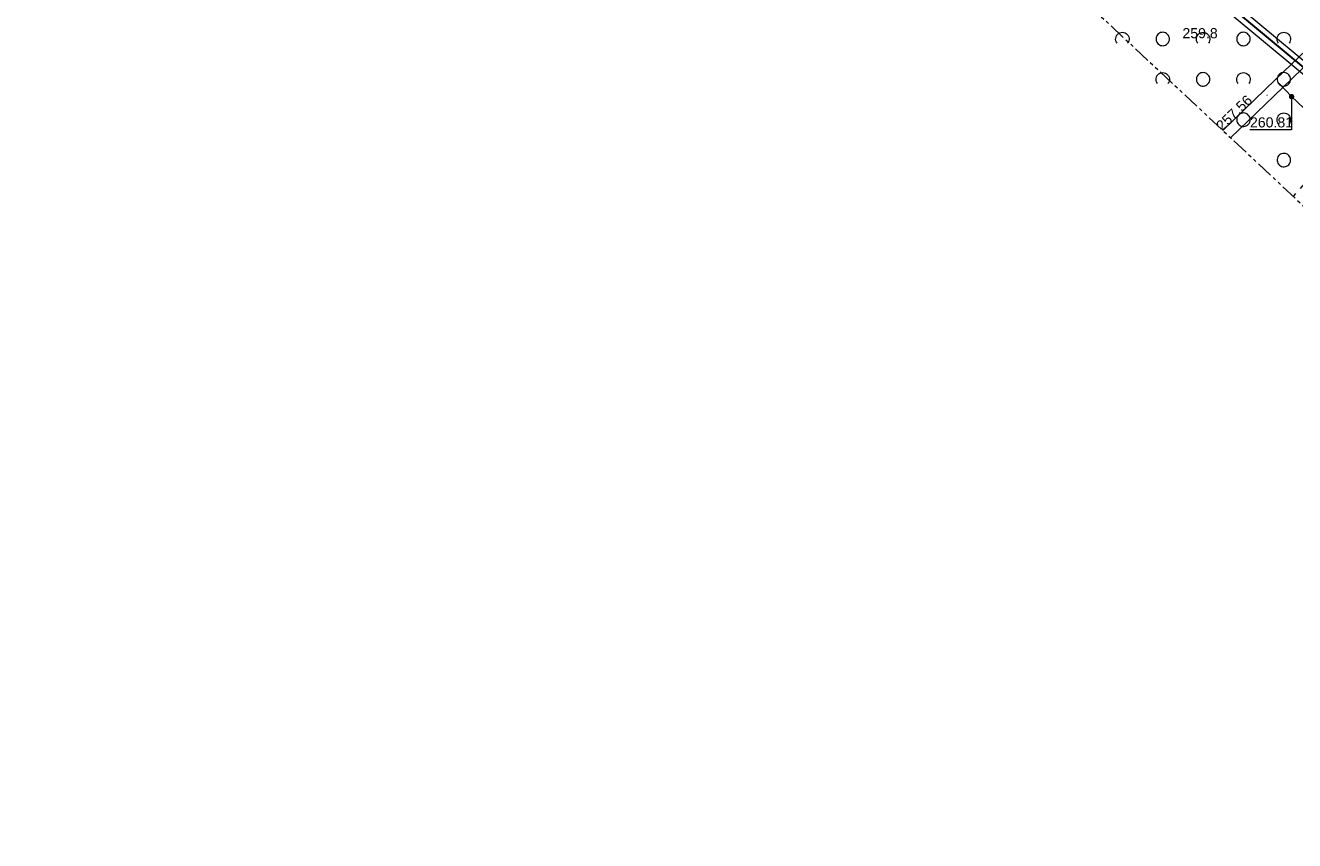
# Model space of a CAD drawing. Header units: metres. Extents: x 7427125 to 7427502, y 5541102 to 5541557.
# Tile 6 of 44: x 7427125 to 7427220, y 5541237 to 5541297. Entities that reach past the tile are written whole.
import ezdxf

# ---------------------------------------------------------------- set-up
doc = ezdxf.new("R2010")
doc.units = ezdxf.units.M
doc.header["$MEASUREMENT"] = 0
doc.linetypes.add('( Phantom )', pattern=[2.5, 1.25, -0.25, 0.25, -0.25, 0.25, -0.25])
doc.linetypes.add('PRZER2-1', pattern=[1.5, 1, -0.5])
for name, color, linetype, lineweight in [('GOSRBG', 7, 'Continuous', 13), ('GSPWPN_O', 7, 'Continuous', 13), ('GSSZAD', 7, 'Continuous', 13), ('GULLOB', 7, 'Continuous', 30), ('GUPPRZ', 7, 'Continuous', 13), ('GUPPRZ_O', 7, 'Continuous', 13)]:
    doc.layers.add(name, color=color, linetype=linetype, lineweight=lineweight)
doc.layers.add('GULWPR', color=5, linetype='Continuous', lineweight=13, true_color=0x0000ff)
doc.layers.add('GUPWZA', color=5, linetype='Continuous', lineweight=13, true_color=0x0000ff)
doc.styles.add('Arial', font='arial.ttf')

# ---------------------------------------------------------------- blocks, each defined once
blk = doc.blocks.new('D_GUPWZA1')
blk.add_hatch(color=0).paths.add_polyline_path([(0, -0.2), (-0.051764, -0.193185), (-0.1, -0.173205), (-0.141421, -0.141421), (-0.173205, -0.1), (-0.193185, -0.051764), (-0.2, 0), (-0.193185, 0.051764), (-0.173205, 0.1), (-0.141421, 0.141421), (-0.1, 0.173205), (-0.051764, 0.193185), (0, 0.2), (0.051764, 0.193185), (0.1, 0.173205), (0.141421, 0.141421), (0.173205, 0.1), (0.193185, 0.051764), (0.2, 0), (0.193185, -0.051764), (0.173205, -0.1), (0.141421, -0.141421), (0.1, -0.173205), (0.051764, -0.193185)])
blk = doc.blocks.new('D_GUPPRZ1')
blk.add_hatch(color=0).paths.add_polyline_path([(0, -0.045), (-0.011647, -0.043467), (-0.0225, -0.038971), (-0.03182, -0.03182), (-0.038971, -0.0225), (-0.043467, -0.011647), (-0.045, 0), (-0.043467, 0.011647), (-0.038971, 0.0225), (-0.03182, 0.03182), (-0.0225, 0.038971), (-0.011647, 0.043467), (0, 0.045), (0.011647, 0.043467), (0.0225, 0.038971), (0.03182, 0.03182), (0.038971, 0.0225), (0.043467, 0.011647), (0.045, 0), (0.043467, -0.011647), (0.038971, -0.0225), (0.03182, -0.03182), (0.0225, -0.038971), (0.011647, -0.043467)])
blk = doc.blocks.new('D_GSSZAD1')
at = {"color": 0, "flags": 128}
blk.add_lwpolyline([(0.5, 0), (0.490964, 0.094626), (0.464184, 0.185831), (0.420627, 0.27032), (0.361867, 0.34504), (0.290028, 0.407288), (0.207708, 0.454816), (0.117879, 0.485906), (0.023791, 0.499434), (-0.071157, 0.494911), (-0.163534, 0.4725), (-0.25, 0.433013), (-0.32743, 0.377875), (-0.393027, 0.309079), (-0.444418, 0.229113), (-0.479746, 0.140866), (-0.497736, 0.047528), (-0.497736, -0.047528), (-0.479746, -0.140866), (-0.444418, -0.229113), (-0.393027, -0.309079), (-0.32743, -0.377875), (-0.25, -0.433013), (-0.163534, -0.4725), (-0.071157, -0.494911), (0.023791, -0.499434), (0.117879, -0.485906), (0.207708, -0.454816), (0.290028, -0.407288), (0.361867, -0.34504), (0.420627, -0.27032), (0.464184, -0.185831), (0.490964, -0.094626), (0.5, 0)], close=True, dxfattribs=at)
blk = doc.blocks.new('D_GSSZAD2')
at = {"color": 0, "flags": 128}
blk.add_lwpolyline([(-0.390312, -0.3125), (-0.445567, -0.226869), (-0.482312, -0.131814), (-0.49902, -0.031282), (-0.494998, 0.070549), (-0.470412, 0.169449), (-0.426283, 0.26131), (-0.364446, 0.342315), (-0.287468, 0.409099), (-0.198548, 0.458889), (-0.10138, 0.489614), (0, 0.5), (0.10138, 0.489614), (0.198548, 0.458889), (0.287468, 0.409099), (0.364446, 0.342315), (0.426283, 0.26131), (0.470412, 0.169449), (0.494998, 0.070549), (0.49902, -0.031282), (0.482312, -0.131814), (0.445567, -0.226869), (0.390312, -0.3125)], dxfattribs=at)

msp = doc.modelspace()

# ---------------------------------------------------------------- linework, layer by layer
at = {"layer": 'GOSRBG', "color": 7, "linetype": '( Phantom )', "lineweight": 13, "flags": 128}
msp.add_lwpolyline([(7427455.093, 5541312.435), (7427244.198, 5541498.57), (7427125.239, 5541372.711), (7427331.365, 5541179.81), (7427455.093, 5541312.435)], close=True, dxfattribs=at)
at = {"layer": 'GSSZAD', "color": 7, "linetype": 'PRZER2-1', "lineweight": 13}
msp.add_lwpolyline([(7427137.422, 5541385.601), (7427166.6, 5541355.43), (7427189.15, 5541328.5), (7427197.7, 5541321.37), (7427231.49, 5541298.29), (7427219.484, 5541284.512)], dxfattribs=at)
at = {"layer": 'GULLOB', "color": 7, "linetype": 'Continuous', "lineweight": 30, "flags": 128}
msp.add_lwpolyline([(7427169.735, 5541342.305), (7427185.6, 5541323.21), (7427203.9, 5541307.69), (7427224.49, 5541290.58), (7427225.37, 5541289.9), (7427226.14, 5541289.31), (7427233.44, 5541282.9), (7427256.67, 5541264.04), (7427270.69, 5541252), (7427281.09, 5541242.14), (7427292.32, 5541226.1), (7427295.99, 5541220.55), (7427302.93, 5541211.15)], dxfattribs=at)
at = {"layer": 'GULWPR', "color": 5, "linetype": 'Continuous', "lineweight": 13, "true_color": 0x0000ff, "flags": 128}
for points in [[(7427135.679, 5541383.757), (7427142.788, 5541374.985), (7427153.957, 5541361.707), (7427185.885, 5541323.493), (7427204.157, 5541307.996), (7427224.746, 5541290.888)], [(7427135.124, 5541383.17), (7427142.172, 5541374.475), (7427153.343, 5541361.193), (7427185.315, 5541322.927), (7427203.643, 5541307.384), (7427224.234, 5541290.272)], [(7427214.241, 5541289.419), (7427218.173, 5541293.198), (7427224.562, 5541299.348), (7427237.309, 5541311.72), (7427241.509, 5541310.954), (7427286.242, 5541272.332), (7427300.075, 5541260.282), (7427319.751, 5541253.298), (7427326.827, 5541250.899), (7427330.191, 5541249.778), (7427333.326, 5541248.65), (7427348.88, 5541243.944), (7427373.553, 5541269.8), (7427376.071, 5541271.443), (7427397.668, 5541272.639), (7427419.077, 5541273.829)], [(7427214.826, 5541288.872), (7427218.727, 5541292.622), (7427225.118, 5541298.772), (7427237.571, 5541310.86), (7427241.151, 5541310.206), (7427285.718, 5541271.728), (7427299.665, 5541259.578), (7427319.489, 5541252.542), (7427326.573, 5541250.141), (7427329.929, 5541249.022), (7427333.074, 5541247.89), (7427349.12, 5541243.036), (7427374.067, 5541269.18), (7427376.329, 5541270.657), (7427397.712, 5541271.841), (7427418.289, 5541272.984)], [(7427218.45, 5541292.91), (7427219.36, 5541291.93), (7427223.05, 5541288.45), (7427223.95, 5541288.2), (7427224.7, 5541289.06), (7427225.37, 5541289.9)]]:
    msp.add_lwpolyline(points, dxfattribs=at)
at = {"layer": 'GUPPRZ_O', "color": 5, "linetype": 'Continuous', "lineweight": 13, "true_color": 0x0000ff, "flags": 128}
msp.add_lwpolyline([(7427219.36, 5541291.93), (7427219.35, 5541289.467), (7427216.27, 5541289.467)], dxfattribs=at)

# ---------------------------------------------------------------- block references
at = {"layer": 'GSSZAD', "color": 7, "linetype": 'Continuous', "lineweight": 13}
for name, p in [('D_GSSZAD2', (7427206.785, 5541296.212)), ('D_GSSZAD1', (7427209.785, 5541296.212)), ('D_GSSZAD2', (7427212.785, 5541296.212)), ('D_GSSZAD1', (7427215.785, 5541296.212)), ('D_GSSZAD2', (7427218.785, 5541296.212)), ('D_GSSZAD2', (7427209.785, 5541293.212)), ('D_GSSZAD1', (7427212.785, 5541293.212)), ('D_GSSZAD2', (7427215.785, 5541293.212)), ('D_GSSZAD1', (7427218.785, 5541293.212)), ('D_GSSZAD1', (7427215.785, 5541290.212)), ('D_GSSZAD2', (7427218.785, 5541290.212)), ('D_GSSZAD1', (7427218.785, 5541287.212))]:
    msp.add_blockref(name, p, dxfattribs=at)
at = {"layer": 'GUPPRZ', "color": 5, "linetype": 'Continuous', "lineweight": 13, "true_color": 0x0000ff}
for p in [(7427217.54, 5541292.04), (7427219.36, 5541291.93)]:
    msp.add_blockref('D_GUPPRZ1', p, dxfattribs=at)
at = {"layer": 'GUPWZA', "color": 5, "linetype": 'Continuous', "lineweight": 13, "true_color": 0x0000ff, "rotation": 317.4538227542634}
msp.add_blockref('D_GUPWZA1', (7427219.36, 5541291.93), dxfattribs=at)

# ---------------------------------------------------------------- texts
at = {"layer": 'GSPWPN_O', "color": 7, "linetype": 'Continuous', "lineweight": 0, "style": 'Arial'}
msp.add_text('259.8', height=0.75, dxfattribs=at).set_placement((7427211.25, 5541296.27))
at = {"layer": 'GUPPRZ_O', "color": 5, "linetype": 'Continuous', "lineweight": 0, "true_color": 0x0000ff, "style": 'Arial'}
msp.add_text('257.56', height=0.75, rotation=43.96354, dxfattribs=at).set_placement((7427214.2, 5541289.35))
msp.add_text('260.81', height=0.75, dxfattribs=at).set_placement((7427216.27, 5541289.64))

doc.saveas('drawing.dxf')
